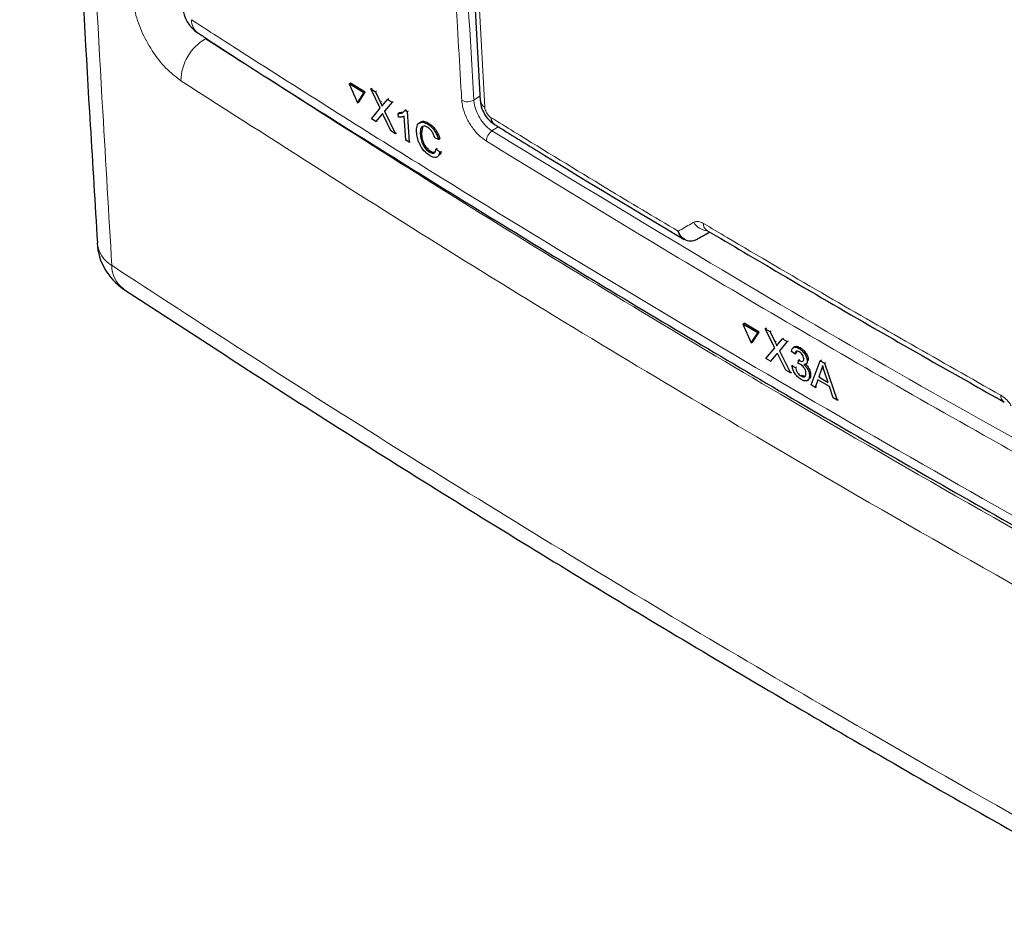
# Paper-space layout 'Blatt4' of a CAD drawing. Header units: millimetres. Extents: x 5 to 418, y 2 to 292.
# Tile 4 of 58: x 83 to 107, y 126 to 147. Entities that reach past the tile are written whole.
import ezdxf

# ---------------------------------------------------------------- set-up
doc = ezdxf.new("R2010")
doc.units = ezdxf.units.MM

psp = doc.layouts.new('Blatt4')

# ---------------------------------------------------------------- linework, layer by layer
at = {"color": 7, "linetype": 'Continuous', "lineweight": 25}
for p, q in [((93.399, 159.148), (94.151, 145.434)), ((91.045, 145.836), (91.074, 145.854)), ((91.39, 145.621), (91.045, 145.836)), ((91.045, 145.836), (91.239, 145.381)), ((91.419, 145.638), (91.074, 145.854)), ((91.557, 145.713), (91.586, 145.731)), ((91.776, 145.254), (91.557, 145.713)), ((91.557, 145.713), (91.663, 145.647)), ((91.586, 145.731), (91.591, 145.728)), ((91.239, 145.381), (91.39, 145.621)), ((91.268, 145.399), (91.419, 145.638)), ((91.39, 145.621), (91.419, 145.638)), ((91.663, 145.647), (91.692, 145.665)), ((91.663, 145.647), (91.783, 145.395)), ((91.856, 145.349), (91.953, 145.465)), ((91.953, 145.465), (91.982, 145.483)), ((91.953, 145.465), (92.061, 145.398)), ((91.239, 145.381), (91.268, 145.399)), ((91.569, 145.008), (91.776, 145.254)), ((92.061, 145.398), (91.883, 145.186)), ((92.061, 145.398), (92.089, 145.415)), ((92.366, 145.207), (92.394, 145.224)), ((91.677, 144.941), (91.569, 145.008)), ((91.809, 145.098), (91.677, 144.941)), ((92.031, 144.719), (91.864, 145.07)), ((91.883, 145.186), (91.911, 145.203)), ((91.883, 145.186), (92.138, 144.653)), ((92.205, 145.134), (92.233, 145.151)), ((92.21, 145.048), (92.205, 145.134)), ((92.234, 145.152), (92.324, 145.168)), ((92.382, 144.5), (92.347, 145.065)), ((92.366, 145.207), (92.418, 145.175)), ((92.418, 145.175), (92.446, 145.192)), ((92.418, 145.175), (92.462, 144.45)), ((91.677, 144.941), (91.706, 144.958)), ((92.778, 144.809), (92.757, 144.656)), ((92.905, 144.88), (92.934, 144.897)), ((92.138, 144.653), (92.031, 144.719)), ((92.138, 144.653), (92.166, 144.67)), ((92.728, 144.638), (92.756, 144.655)), ((93.158, 144.518), (93.072, 144.551)), ((93.158, 144.518), (93.188, 144.536)), ((92.462, 144.45), (92.382, 144.5)), ((92.462, 144.45), (92.49, 144.467)), ((93.103, 144.295), (93.132, 144.313)), ((93.103, 144.295), (93.192, 144.217)), ((92.939, 144.223), (92.968, 144.241)), ((93.192, 144.217), (93.222, 144.234)), ((99.264, 142.136), (99.597, 142.319)), ((99.524, 142.362), (99.525, 142.361)), ((99.264, 142.136), (99.255, 142.131)), ((100.377, 140.142), (100.405, 140.161)), ((100.735, 139.934), (100.377, 140.142)), ((100.377, 140.142), (100.577, 139.692)), ((100.763, 139.952), (100.405, 140.161)), ((100.577, 139.692), (100.735, 139.934)), ((100.605, 139.71), (100.763, 139.952)), ((100.735, 139.934), (100.763, 139.952)), ((100.909, 140.03), (100.937, 140.049)), ((101.135, 139.575), (100.909, 140.03)), ((100.909, 140.03), (101.019, 139.966)), ((101.019, 139.966), (101.047, 139.984)), ((101.019, 139.966), (101.142, 139.717)), ((100.577, 139.692), (100.605, 139.71)), ((101.218, 139.672), (101.32, 139.79)), ((101.431, 139.725), (101.246, 139.51)), ((101.32, 139.79), (101.347, 139.808)), ((101.32, 139.79), (101.431, 139.725)), ((101.431, 139.725), (101.459, 139.743)), ((100.919, 139.325), (101.135, 139.575)), ((101.168, 139.42), (101.03, 139.26)), ((101.398, 139.045), (101.225, 139.393)), ((101.246, 139.51), (101.273, 139.527)), ((101.246, 139.51), (101.508, 138.981)), ((101.614, 139.431), (101.53, 139.489)), ((101.602, 139.6), (101.571, 139.58)), ((101.614, 139.431), (101.642, 139.449)), ((101.708, 139.564), (101.735, 139.582)), ((101.03, 139.26), (100.919, 139.325)), ((101.03, 139.26), (101.058, 139.278)), ((101.542, 139.15), (101.569, 139.167)), ((101.542, 139.15), (101.625, 139.111)), ((101.69, 139.207), (101.694, 139.285)), ((101.694, 139.285), (101.721, 139.303)), ((101.706, 139.277), (101.733, 139.295)), ((101.87, 139.188), (101.9, 139.208)), ((101.903, 139.272), (101.93, 139.29)), ((101.997, 138.697), (102.21, 139.271)), ((102.21, 139.271), (102.238, 139.289)), ((102.21, 139.271), (102.313, 139.211)), ((102.313, 139.211), (102.341, 139.229)), ((102.313, 139.211), (102.614, 138.337)), ((101.508, 138.981), (101.398, 139.045)), ((101.508, 138.981), (101.535, 138.999)), ((101.625, 139.111), (101.652, 139.128)), ((101.754, 138.91), (101.781, 138.927)), ((101.956, 138.931), (101.983, 138.948)), ((102.23, 139.05), (102.176, 138.888)), ((102.23, 139.05), (102.258, 139.068)), ((102.397, 138.759), (102.323, 138.986)), ((101.907, 138.806), (101.938, 138.826)), ((102.093, 138.64), (101.997, 138.697)), ((102.154, 138.82), (102.093, 138.64)), ((102.43, 138.659), (102.154, 138.82)), ((102.176, 138.888), (102.204, 138.905)), ((102.176, 138.888), (102.397, 138.759)), ((102.093, 138.64), (102.121, 138.658)), ((102.517, 138.393), (102.43, 138.659)), ((102.614, 138.337), (102.517, 138.393)), ((102.614, 138.337), (102.642, 138.355))]:
    psp.add_line(p, q, dxfattribs=at)
at = {"color": 7, "linetype": 'Continuous', "lineweight": 18}
for p, q in [((93.996, 145.449), (94.145, 145.547)), ((91.783, 145.395), (91.812, 145.413)), ((91.809, 145.098), (91.838, 145.115)), ((94.577, 144.817), (94.428, 144.719)), ((101.142, 139.717), (101.17, 139.735)), ((101.168, 139.42), (101.196, 139.438))]:
    psp.add_line(p, q, dxfattribs=at)
at = {"color": 7, "linetype": 'Continuous', "lineweight": 18, "flags": 128}
psp.add_lwpolyline([(93.506, 158.992), (93.541, 158.361), (93.679, 155.836), (94.259, 145.279)], dxfattribs=at)
at = {"color": 7, "linetype": 'Continuous', "lineweight": 25}
for centre, radius, start, end in [((87.896, 147.704), 0.8, 183.291, 237.1402), ((94.599, 145.032), 0.195, 178.7918, 234.4647), ((86.464, 142.141), 1.4, 183.4417, 236.6574)]:
    psp.add_arc(centre, radius, start, end, dxfattribs=at)
at = {"color": 7, "linetype": 'Continuous', "lineweight": 18}
for centre, radius, start, end in [((87.696, 147.352), 0.396, 179.6975, 234.3198), ((88.212, 145.894), 1.16, 119.6115, 179.2889), ((93.848, 145.699), 0.29, 241.8654, 300.6211), ((94.352, 145.458), 0.202, 186.7627, 242.4398), ((94.594, 144.471), 0.298, 123.6038, 179.3326), ((99.568, 142.757), 0.409, 209.8641, 265.9262), ((99.635, 142.519), 0.192, 178.4114, 235.0292), ((85.756, 142.135), 0.693, 186.0163, 240.4164), ((86.106, 141.529), 0.692, 179.7022, 233.6338), ((106.681, 138.447), 0.189, 177.8387, 236.1943)]:
    psp.add_arc(centre, radius, start, end, dxfattribs=at)
psp.add_ellipse((368.469, 290.44), major_axis=(354.058, 199.422), ratio=0.010893, start_param=2.427244, end_param=2.428475, dxfattribs=at)
at = {"color": 7, "linetype": 'Continuous', "lineweight": 25}
for points, knots in [([(83.23, 188.831), (83.255, 187.503), (83.341, 182.933), (83.56, 174.982), (83.908, 164.997), (84.358, 154.896), (84.751, 147.253), (85.016, 142.993), (85.073, 142.062)], [0, 0, 0, 0, 0.084172, 0.289429, 0.506085, 0.722738, 0.939395, 1, 1, 1, 1]), ([(87.467, 147.035), (87.541, 146.986), (89.163, 145.921), (92.418, 143.88), (97.236, 140.919), (102.148, 138.014), (107.137, 135.158), (112.215, 132.354), (116.563, 130.018), (119.253, 128.636), (120.188, 128.154)], [0, 0, 0, 0, 0.0073156, 0.1597915, 0.3120799, 0.4641284, 0.6158325, 0.7672972, 0.9190111, 1, 1, 1, 1]), ([(91.783, 145.395), (91.791, 145.378), (91.802, 145.355), (91.815, 145.325), (91.818, 145.312), (91.82, 145.306)], [0, 0, 0, 0, 0.5612769, 0.7817626, 1, 1, 1, 1]), ([(91.82, 145.306), (91.826, 145.314), (91.839, 145.328), (91.851, 145.343), (91.856, 145.349)], [0, 0, 0, 0, 0.56, 1, 1, 1, 1]), ([(94.159, 145.433), (94.159, 145.401), (94.161, 145.305), (94.231, 145.141), (94.341, 144.974), (94.447, 144.906), (94.489, 144.879)], [0, 0, 0, 0, 0.14525, 0.435418, 0.773588, 1, 1, 1, 1]), ([(91.835, 145.129), (91.83, 145.124), (91.822, 145.113), (91.813, 145.103), (91.809, 145.098)], [0, 0, 0, 0, 0.560002, 1, 1, 1, 1]), ([(91.864, 145.07), (91.858, 145.081), (91.849, 145.101), (91.84, 145.121), (91.835, 145.129)], [0, 0, 0, 0, 0.56, 1, 1, 1, 1]), ([(92.205, 145.134), (92.242, 145.135), (92.309, 145.137), (92.348, 145.186), (92.366, 145.207)], [0, 0, 0, 0, 0.5604274, 1, 1, 1, 1]), ([(92.347, 145.065), (92.324, 145.057), (92.282, 145.041), (92.232, 145.046), (92.21, 145.048)], [0, 0, 0, 0, 0.559686, 1, 1, 1, 1]), ([(92.64, 144.693), (92.64, 144.743), (92.64, 144.843), (92.702, 144.928), (92.8, 144.934), (92.87, 144.898), (92.905, 144.88)], [0, 0, 0, 0, 0.280492, 0.55957, 0.779615, 1, 1, 1, 1]), ([(92.716, 144.898), (92.724, 144.913), (92.747, 144.953), (92.83, 144.95), (92.9, 144.915), (92.934, 144.897)], [0, 0, 0, 0, 0.222773, 0.611088, 1, 1, 1, 1]), ([(92.906, 144.799), (92.884, 144.811), (92.84, 144.835), (92.783, 144.832), (92.728, 144.781), (92.728, 144.697), (92.728, 144.638)], [0, 0, 0, 0, 0.187223, 0.373906, 0.560736, 1, 1, 1, 1]), ([(92.905, 144.88), (92.936, 144.858), (92.997, 144.814), (93.075, 144.715), (93.13, 144.612), (93.149, 144.55), (93.158, 144.518)], [0, 0, 0, 0, 0.280081, 0.559449, 0.779549, 1, 1, 1, 1]), ([(93.072, 144.551), (93.064, 144.578), (93.047, 144.632), (93.005, 144.708), (92.954, 144.765), (92.922, 144.787), (92.906, 144.799)], [0, 0, 0, 0, 0.280553, 0.559739, 0.779654, 1, 1, 1, 1]), ([(92.934, 144.897), (92.965, 144.876), (93.026, 144.832), (93.105, 144.733), (93.159, 144.63), (93.178, 144.567), (93.188, 144.536)], [0, 0, 0, 0, 0.280081, 0.559449, 0.779549, 1, 1, 1, 1]), ([(94.486, 144.873), (94.862, 144.641), (96.35, 143.723), (97.859, 142.817), (98.986, 142.141)], [0, 0, 0, 0, 0.253249, 1, 1, 1, 1]), ([(92.952, 144.134), (92.905, 144.168), (92.812, 144.234), (92.706, 144.406), (92.655, 144.562), (92.645, 144.649), (92.64, 144.693)], [0, 0, 0, 0, 0.279955, 0.558088, 0.778912, 1, 1, 1, 1]), ([(92.728, 144.638), (92.732, 144.598), (92.74, 144.518), (92.783, 144.391), (92.859, 144.283), (92.912, 144.243), (92.939, 144.223)], [0, 0, 0, 0, 0.281245, 0.560716, 0.780138, 1, 1, 1, 1]), ([(92.757, 144.656), (92.761, 144.616), (92.769, 144.536), (92.812, 144.409), (92.889, 144.301), (92.942, 144.261), (92.968, 144.241)], [0, 0, 0, 0, 0.281245, 0.560716, 0.780138, 1, 1, 1, 1]), ([(92.939, 144.223), (92.963, 144.211), (93.01, 144.186), (93.08, 144.202), (93.094, 144.26), (93.103, 144.295)], [0, 0, 0, 0, 0.280711, 0.560905, 1, 1, 1, 1]), ([(93.192, 144.217), (93.184, 144.186), (93.168, 144.125), (93.107, 144.085), (93.031, 144.091), (92.979, 144.12), (92.952, 144.134)], [0, 0, 0, 0, 0.280256, 0.559546, 0.779589, 1, 1, 1, 1]), ([(92.968, 144.241), (92.993, 144.228), (93.039, 144.203), (93.071, 144.217), (93.087, 144.223)], [0, 0, 0, 0, 0.52957, 1, 1, 1, 1]), ([(93.222, 144.234), (93.216, 144.2), (93.211, 144.163), (93.188, 144.149), (93.187, 144.148)], [0, 0, 0, 0, 0.942519, 1, 1, 1, 1]), ([(99.255, 142.131), (99.248, 142.127), (99.206, 142.108), (99.12, 142.095), (99.005, 142.13), (98.918, 142.206), (98.872, 142.277), (98.853, 142.317), (98.846, 142.333), (98.843, 142.339), (98.843, 142.34)], [0, 0, 0, 0, 0.0500975, 0.2741497, 0.5151595, 0.765666, 0.9118815, 0.9655794, 0.9952738, 1, 1, 1, 1]), ([(98.986, 142.141), (98.986, 142.141), (98.949, 142.153), (98.904, 142.21), (98.865, 142.278), (98.85, 142.317), (98.845, 142.333), (98.843, 142.339), (98.843, 142.34)], [0, 0, 0, 0, 0.0077531, 0.520425, 0.819667, 0.9295577, 0.9903299, 1, 1, 1, 1]), ([(99.525, 142.361), (100.106, 142.018), (102.161, 140.804), (104.516, 139.45), (106.302, 138.445), (106.575, 138.291)], [0, 0, 0, 0, 0.250003, 0.885128, 1, 1, 1, 1]), ([(85.694, 140.971), (87.125, 140.039), (90.178, 138.05), (94.914, 135.093), (99.884, 132.091), (104.894, 129.171), (109.994, 126.299), (115.161, 123.493), (119.23, 121.352), (121.574, 120.157), (122.161, 119.857)], [0, 0, 0, 0, 0.125337, 0.267448, 0.405124, 0.542904, 0.680747, 0.818531, 0.954495, 1, 1, 1, 1]), ([(101.142, 139.717), (101.15, 139.7), (101.162, 139.677), (101.175, 139.647), (101.179, 139.634), (101.18, 139.628)], [0, 0, 0, 0, 0.561277, 0.781763, 1, 1, 1, 1]), ([(101.18, 139.628), (101.187, 139.636), (101.2, 139.651), (101.213, 139.666), (101.218, 139.672)], [0, 0, 0, 0, 0.56, 1, 1, 1, 1]), ([(101.606, 139.596), (101.612, 139.601), (101.629, 139.618), (101.677, 139.612), (101.717, 139.592), (101.737, 139.582)], [0, 0, 0, 0, 0.2012, 0.600294, 1, 1, 1, 1]), ([(101.196, 139.452), (101.191, 139.446), (101.181, 139.436), (101.172, 139.425), (101.168, 139.42)], [0, 0, 0, 0, 0.5600016, 1, 1, 1, 1]), ([(101.225, 139.393), (101.22, 139.404), (101.21, 139.424), (101.2, 139.443), (101.196, 139.452)], [0, 0, 0, 0, 0.5599998, 1, 1, 1, 1]), ([(101.53, 139.489), (101.535, 139.513), (101.544, 139.562), (101.589, 139.596), (101.647, 139.595), (101.688, 139.574), (101.708, 139.564)], [0, 0, 0, 0, 0.280253, 0.559523, 0.779592, 1, 1, 1, 1]), ([(101.716, 139.479), (101.701, 139.486), (101.67, 139.501), (101.636, 139.493), (101.619, 139.466), (101.615, 139.443), (101.614, 139.431)], [0, 0, 0, 0, 0.280001, 0.559131, 0.77932, 1, 1, 1, 1]), ([(101.668, 139.507), (101.667, 139.507), (101.657, 139.505), (101.648, 139.483), (101.644, 139.46), (101.642, 139.449)], [0, 0, 0, 0, 0.054992, 0.52697, 1, 1, 1, 1]), ([(101.708, 139.564), (101.734, 139.546), (101.786, 139.51), (101.851, 139.429), (101.892, 139.344), (101.9, 139.296), (101.903, 139.272)], [0, 0, 0, 0, 0.2801842, 0.5598553, 0.7799999, 1, 1, 1, 1]), ([(101.821, 139.318), (101.818, 139.335), (101.813, 139.368), (101.783, 139.419), (101.749, 139.457), (101.727, 139.472), (101.716, 139.479)], [0, 0, 0, 0, 0.27946, 0.558952, 0.779255, 1, 1, 1, 1]), ([(101.737, 139.582), (101.762, 139.565), (101.814, 139.529), (101.879, 139.448), (101.921, 139.363), (101.928, 139.315), (101.932, 139.291)], [0, 0, 0, 0, 0.280184, 0.559855, 0.78, 1, 1, 1, 1]), ([(101.756, 138.828), (101.728, 138.847), (101.671, 138.886), (101.602, 138.978), (101.558, 139.07), (101.547, 139.123), (101.542, 139.15)], [0, 0, 0, 0, 0.279911, 0.559249, 0.779476, 1, 1, 1, 1]), ([(101.743, 139.185), (101.733, 139.19), (101.715, 139.2), (101.698, 139.205), (101.69, 139.207)], [0, 0, 0, 0, 0.559772, 1, 1, 1, 1]), ([(101.694, 139.285), (101.696, 139.284), (101.7, 139.281), (101.704, 139.279), (101.706, 139.277)], [0, 0, 0, 0, 0.560003, 1, 1, 1, 1]), ([(101.706, 139.277), (101.722, 139.27), (101.755, 139.254), (101.796, 139.252), (101.82, 139.276), (101.82, 139.304), (101.821, 139.318)], [0, 0, 0, 0, 0.28068, 0.560951, 0.780057, 1, 1, 1, 1]), ([(101.873, 138.98), (101.87, 139.001), (101.864, 139.043), (101.828, 139.108), (101.786, 139.157), (101.758, 139.176), (101.743, 139.185)], [0, 0, 0, 0, 0.2797467, 0.5591709, 0.7794436, 1, 1, 1, 1]), ([(101.903, 139.272), (101.903, 139.256), (101.902, 139.223), (101.877, 139.184), (101.844, 139.182), (101.824, 139.18)], [0, 0, 0, 0, 0.280496, 0.561003, 1, 1, 1, 1]), ([(101.824, 139.18), (101.844, 139.162), (101.883, 139.125), (101.926, 139.053), (101.95, 138.986), (101.954, 138.949), (101.956, 138.931)], [0, 0, 0, 0, 0.279807, 0.559185, 0.779408, 1, 1, 1, 1]), ([(101.875, 139.175), (101.887, 139.164), (101.919, 139.133), (101.955, 139.071), (101.978, 139.005), (101.982, 138.968), (101.984, 138.949)], [0, 0, 0, 0, 0.18872, 0.503433, 0.751509, 1, 1, 1, 1]), ([(102.267, 139.158), (102.262, 139.136), (102.254, 139.096), (102.238, 139.064), (102.23, 139.05)], [0, 0, 0, 0, 0.559915, 1, 1, 1, 1]), ([(102.323, 138.986), (102.312, 139.018), (102.294, 139.075), (102.275, 139.133), (102.267, 139.158)], [0, 0, 0, 0, 0.5600021, 1, 1, 1, 1]), ([(101.625, 139.111), (101.63, 139.089), (101.641, 139.047), (101.671, 138.984), (101.713, 138.937), (101.74, 138.919), (101.754, 138.91)], [0, 0, 0, 0, 0.280881, 0.560073, 0.779653, 1, 1, 1, 1]), ([(101.754, 138.91), (101.773, 138.901), (101.811, 138.882), (101.851, 138.897), (101.872, 138.931), (101.873, 138.964), (101.873, 138.98)], [0, 0, 0, 0, 0.279883, 0.558993, 0.779319, 1, 1, 1, 1]), ([(101.956, 138.931), (101.954, 138.898), (101.951, 138.834), (101.896, 138.793), (101.828, 138.791), (101.78, 138.816), (101.756, 138.828)], [0, 0, 0, 0, 0.279401, 0.559064, 0.779378, 1, 1, 1, 1]), ([(101.782, 138.928), (101.802, 138.918), (101.837, 138.901), (101.86, 138.913), (101.871, 138.918)], [0, 0, 0, 0, 0.556828, 1, 1, 1, 1]), ([(101.984, 138.949), (101.984, 138.915), (101.982, 138.86), (101.949, 138.84), (101.935, 138.832)], [0, 0, 0, 0, 0.6060828, 1, 1, 1, 1])]:
    psp.add_open_spline(points, degree=3, knots=knots, dxfattribs=at)
at = {"color": 7, "linetype": 'Continuous', "lineweight": 18}
for points, knots in [([(83.573, 188.268), (83.652, 184.644), (83.81, 177.395), (84.173, 166.596), (84.628, 155.85), (85.06, 147.506), (85.342, 142.746), (85.414, 141.533)], [0, 0, 0, 0, 0.230063, 0.460152, 0.690616, 0.921105, 1, 1, 1, 1]), ([(93.711, 145.443), (93.705, 145.548), (93.674, 146.074), (93.546, 148.285), (93.261, 153.278), (93.078, 157.899), (92.963, 160.817)], [0, 0, 0, 0, 0.020653, 0.103267, 0.433722, 1, 1, 1, 1]), ([(93.26, 159.691), (93.339, 157.935), (93.552, 153.168), (93.824, 148.438), (93.996, 145.449)], [0, 0, 0, 0, 0.368346, 1, 1, 1, 1]), ([(87.052, 145.908), (86.932, 146), (86.691, 146.184), (86.36, 146.61), (86.102, 147.088), (85.954, 147.528), (85.928, 147.772), (85.917, 147.869)], [0, 0, 0, 0, 0.214727, 0.429404, 0.643776, 0.857959, 1, 1, 1, 1]), ([(87.3, 147.354), (87.655, 147.126), (89.428, 145.983), (94.099, 143.038), (101.479, 138.596), (110.583, 133.425), (116.881, 130.115), (120.013, 128.47)], [0, 0, 0, 0, 0.034566, 0.172836, 0.449402, 0.726264, 1, 1, 1, 1]), ([(87.639, 146.903), (89.866, 145.475), (94.322, 142.618), (102.05, 137.977), (110.81, 132.977), (117.471, 129.498), (120.801, 127.759)], [0, 0, 0, 0, 0.212593, 0.425319, 0.712659, 1, 1, 1, 1]), ([(120.28, 126.726), (116.943, 128.469), (110.27, 131.955), (101.493, 136.963), (93.75, 141.614), (89.285, 144.477), (87.052, 145.908)], [0, 0, 0, 0, 0.287342, 0.574681, 0.787274, 1, 1, 1, 1]), ([(93.996, 145.449), (94, 145.413), (94.009, 145.322), (94.065, 145.158), (94.163, 144.98), (94.29, 144.821), (94.382, 144.753), (94.428, 144.719)], [0, 0, 0, 0, 0.140294, 0.355296, 0.57025, 0.785134, 1, 1, 1, 1]), ([(94.295, 144.474), (94.233, 144.519), (94.109, 144.61), (93.939, 144.82), (93.806, 145.057), (93.73, 145.274), (93.717, 145.395), (93.711, 145.443)], [0, 0, 0, 0, 0.214922, 0.429826, 0.644764, 0.859729, 1, 1, 1, 1]), ([(94.259, 145.279), (94.261, 145.26), (94.266, 145.222), (94.292, 145.16), (94.329, 145.103), (94.368, 145.06), (94.394, 145.043), (94.404, 145.036)], [0, 0, 0, 0, 0.214751, 0.429579, 0.643815, 0.857551, 1, 1, 1, 1]), ([(94.404, 145.036), (94.586, 144.923), (95.496, 144.361), (96.972, 143.461), (98.277, 142.678), (98.843, 142.34)], [0, 0, 0, 0, 0.124102, 0.620516, 1, 1, 1, 1]), ([(94.428, 144.719), (97.33, 142.955), (103.137, 139.424), (109.228, 136.086), (112.275, 134.416)], [0, 0, 0, 0, 0.499744, 1, 1, 1, 1]), ([(112.151, 134.166), (112.054, 134.219), (111.568, 134.48), (109.532, 135.584), (105.589, 137.771), (100.1, 140.931), (96.23, 143.293), (94.295, 144.474)], [0, 0, 0, 0, 0.015838, 0.079188, 0.332598, 0.666223, 1, 1, 1, 1]), ([(98.843, 142.34), (98.945, 142.399), (99.068, 142.47), (99.192, 142.541), (99.213, 142.553)], [0, 0, 0, 0, 0.830622, 1, 1, 1, 1]), ([(99.213, 142.553), (99.24, 142.563), (99.295, 142.583), (99.381, 142.559), (99.431, 142.531), (99.443, 142.524)], [0, 0, 0, 0, 0.428971, 0.858107, 1, 1, 1, 1]), ([(99.443, 142.524), (99.629, 142.414), (100.559, 141.863), (102.891, 140.496), (105.072, 139.259), (106.493, 138.454)], [0, 0, 0, 0, 0.080242, 0.401214, 1, 1, 1, 1]), ([(85.414, 141.533), (86.449, 140.856), (89.726, 138.715), (95.383, 135.177), (103.237, 130.492), (112.032, 125.546), (118.6, 122.087), (121.875, 120.417), (121.875, 120.417)], [0, 0, 0, 0, 0.090904, 0.287602, 0.484428, 0.746618, 1, 1, 1, 1, 1]), ([(106.493, 138.454), (106.531, 138.429), (106.609, 138.377), (106.693, 138.281), (106.732, 138.221), (106.742, 138.206)], [0, 0, 0, 0, 0.428233, 0.856338, 1, 1, 1, 1])]:
    psp.add_open_spline(points, degree=3, knots=knots, dxfattribs=at)

doc.saveas('drawing.dxf')
